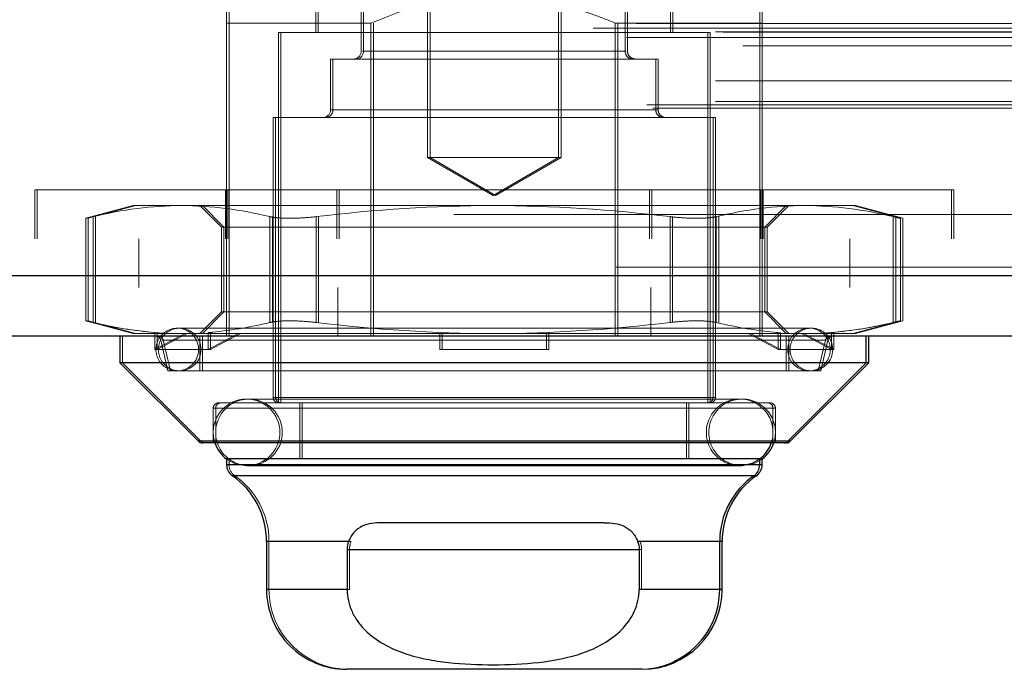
# Model space of a CAD drawing. Header units: inches. Extents: x 0.2 to 10.8, y 0.2 to 8.2.
# Tile 128 of 176: x 4.3189 to 4.3916, y 6.6413 to 6.6893. Entities that reach past the tile are written whole.
import ezdxf

# ---------------------------------------------------------------- set-up
doc = ezdxf.new("R2010")
doc.units = ezdxf.units.IN
doc.header["$MEASUREMENT"] = 0
doc.linetypes.add('HIDDEN', pattern=[0.07500000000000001, 0.05, -0.025])

msp = doc.modelspace()

# ---------------------------------------------------------------- linework, layer by layer
at = {"color": 7, "linetype": 'HIDDEN', "lineweight": 18}
for p, q in [((4.349034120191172, 6.707567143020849), (4.349034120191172, 6.679107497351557)), ((4.349214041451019, 6.707567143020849), (4.349214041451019, 6.679107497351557)), ((4.35871325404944, 6.679107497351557), (4.35871325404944, 6.707567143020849)), ((4.358893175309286, 6.679107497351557), (4.358893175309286, 6.707567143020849)), ((4.344129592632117, 6.70134962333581), (4.344129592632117, 6.686979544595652)), ((4.344309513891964, 6.70134962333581), (4.344309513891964, 6.686979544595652)), ((4.363617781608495, 6.686979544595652), (4.363617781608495, 6.70134962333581)), ((4.363797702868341, 6.686979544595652), (4.363797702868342, 6.70134962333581)), ((4.340783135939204, 6.692294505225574), (4.340783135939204, 6.688357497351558)), ((4.34096305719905, 6.692294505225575), (4.34096305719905, 6.688357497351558)), ((4.366964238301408, 6.688357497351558), (4.366964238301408, 6.692294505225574)), ((4.367144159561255, 6.688357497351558), (4.367144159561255, 6.692294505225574)), ((3.161268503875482, 6.688668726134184), (4.898375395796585, 6.688668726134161)), ((3.164449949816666, 6.68901931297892), (4.895193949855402, 6.689019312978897)), ((3.170300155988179, 6.688389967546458), (4.889343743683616, 6.688389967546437)), ((3.170851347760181, 6.688385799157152), (4.888792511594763, 6.688385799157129)), ((4.334188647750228, 6.689046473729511), (4.334188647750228, 6.669516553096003)), ((4.344852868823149, 6.689046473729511), (4.334188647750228, 6.689046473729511)), ((4.334368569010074, 6.689046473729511), (4.334368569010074, 6.665916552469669)), ((4.344852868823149, 6.689046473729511), (4.344852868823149, 6.665916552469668)), ((4.345032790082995, 6.689046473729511), (4.345032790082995, 6.665916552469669)), ((4.362894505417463, 6.689046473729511), (4.362894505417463, 6.665916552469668)), ((4.373558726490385, 6.689046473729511), (4.362894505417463, 6.689046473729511)), ((4.36307442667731, 6.689046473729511), (4.36307442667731, 6.665916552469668)), ((4.373558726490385, 6.689046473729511), (4.373558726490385, 6.665916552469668)), ((4.373738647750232, 6.689046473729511), (4.373558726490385, 6.689046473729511)), ((4.373738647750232, 6.689046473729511), (4.373738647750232, 6.669516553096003)), ((3.1637127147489, 6.687967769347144), (4.895954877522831, 6.687967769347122)), ((4.36972014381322, 6.688357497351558), (4.338027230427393, 6.688357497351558)), ((4.338027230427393, 6.688357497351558), (4.338027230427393, 6.660995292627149)), ((4.338207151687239, 6.688357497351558), (4.338207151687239, 6.660995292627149)), ((4.369900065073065, 6.688357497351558), (4.36972014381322, 6.688357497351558)), ((4.36972014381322, 6.660995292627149), (4.36972014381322, 6.688357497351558)), ((4.369900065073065, 6.660995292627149), (4.369900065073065, 6.688357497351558)), ((3.172319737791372, 6.687354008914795), (4.887324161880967, 6.687354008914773)), ((4.363617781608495, 6.686979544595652), (4.344220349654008, 6.686979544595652)), ((4.344309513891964, 6.686979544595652), (4.363706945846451, 6.686979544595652)), ((4.365881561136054, 6.686388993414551), (4.341865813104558, 6.686388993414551)), ((4.341865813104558, 6.686388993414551), (4.341865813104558, 6.682648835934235)), ((4.342045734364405, 6.686388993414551), (4.342045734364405, 6.682648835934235)), ((4.3660614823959, 6.686388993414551), (4.365881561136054, 6.686388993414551)), ((4.365881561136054, 6.682648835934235), (4.365881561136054, 6.686388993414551)), ((4.3660614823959, 6.682648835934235), (4.3660614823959, 6.686388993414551)), ((3.170300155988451, 6.684769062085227), (4.889343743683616, 6.684769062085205)), ((3.165231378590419, 6.68300915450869), (4.894412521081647, 6.683009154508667)), ((3.165669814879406, 6.682749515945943), (4.893974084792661, 6.682749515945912)), ((3.170300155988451, 6.683249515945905), (4.889343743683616, 6.683249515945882)), ((3.170300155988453, 6.683249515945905), (4.889343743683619, 6.683249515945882)), ((4.365881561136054, 6.682648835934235), (4.341865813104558, 6.682648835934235)), ((4.342045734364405, 6.682648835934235), (4.3660614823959, 6.682648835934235)), ((4.370113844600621, 6.682058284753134), (4.337633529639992, 6.682058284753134)), ((4.337633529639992, 6.682058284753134), (4.337633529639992, 6.66138899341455)), ((4.337813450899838, 6.682058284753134), (4.337813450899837, 6.66138899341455)), ((4.370293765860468, 6.682058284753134), (4.370113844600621, 6.682058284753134)), ((4.370113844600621, 6.66138899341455), (4.370113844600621, 6.682058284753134)), ((4.370293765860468, 6.66138899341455), (4.370293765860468, 6.682058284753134)), ((4.35871325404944, 6.679107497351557), (4.349034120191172, 6.679107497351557)), ((4.349034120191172, 6.679107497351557), (4.353873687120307, 6.67631337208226)), ((4.349214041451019, 6.679107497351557), (4.354053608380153, 6.67631337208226)), ((4.353873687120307, 6.67631337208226), (4.35871325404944, 6.679107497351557)), ((4.354053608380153, 6.67631337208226), (4.358893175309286, 6.679107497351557)), ((4.358893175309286, 6.679107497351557), (4.35871325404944, 6.679107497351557)), ((4.320023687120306, 6.676716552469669), (4.387723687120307, 6.676716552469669)), ((4.320023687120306, 6.676716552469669), (4.320023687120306, 6.673116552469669)), ((4.320203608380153, 6.676716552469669), (4.320203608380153, 6.673116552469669)), ((4.334098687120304, 6.676716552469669), (4.334098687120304, 6.673116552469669)), ((4.334278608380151, 6.676716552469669), (4.33427860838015, 6.673116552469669)), ((4.342323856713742, 6.676716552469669), (4.342323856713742, 6.673116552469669)), ((4.342503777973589, 6.676716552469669), (4.342503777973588, 6.673116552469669)), ((4.36542351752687, 6.676716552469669), (4.36542351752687, 6.673116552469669)), ((4.365603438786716, 6.676716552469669), (4.365603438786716, 6.673116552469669)), ((4.373648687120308, 6.676716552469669), (4.373648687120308, 6.673116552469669)), ((4.373828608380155, 6.676716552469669), (4.373828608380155, 6.673116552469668)), ((4.387723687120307, 6.676716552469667), (4.387903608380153, 6.676716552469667)), ((4.387723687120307, 6.673116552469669), (4.387723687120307, 6.676716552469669)), ((4.387903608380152, 6.673116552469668), (4.387903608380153, 6.676716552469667)), ((4.3272988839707, 6.675562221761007), (4.323796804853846, 6.674623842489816)), ((4.327478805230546, 6.675562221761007), (4.323976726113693, 6.674623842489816)), ((4.330859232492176, 6.675562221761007), (4.3272988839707, 6.675562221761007)), ((4.353873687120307, 6.675562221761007), (4.330859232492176, 6.675562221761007)), ((4.33222014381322, 6.675562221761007), (4.33381856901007, 6.673963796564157)), ((4.332400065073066, 6.675562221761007), (4.333998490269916, 6.673963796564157)), ((4.376888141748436, 6.675562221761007), (4.353873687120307, 6.675562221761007)), ((4.373928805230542, 6.673963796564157), (4.375527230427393, 6.675562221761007)), ((4.374108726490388, 6.673963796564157), (4.375707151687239, 6.675562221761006)), ((4.380448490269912, 6.675562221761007), (4.376888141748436, 6.675562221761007)), ((4.380628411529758, 6.675562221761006), (4.380448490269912, 6.675562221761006)), ((4.383950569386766, 6.674623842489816), (4.380448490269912, 6.675562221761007)), ((4.384130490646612, 6.674623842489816), (4.380628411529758, 6.675562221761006)), ((3.208713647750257, 6.674916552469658), (4.850963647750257, 6.674916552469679)), ((3.208713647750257, 6.674916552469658), (4.850963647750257, 6.674916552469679)), ((4.850963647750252, 6.674916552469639), (3.208713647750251, 6.67491655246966)), ((4.850963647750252, 6.674916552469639), (3.208713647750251, 6.67491655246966)), ((4.323796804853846, 6.674635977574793), (4.323796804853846, 6.667039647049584)), ((4.323976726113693, 6.674635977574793), (4.323976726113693, 6.667039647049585)), ((4.324324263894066, 6.666927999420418), (4.324324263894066, 6.674747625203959)), ((4.324324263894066, 6.666927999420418), (4.324324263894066, 6.674747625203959)), ((4.324504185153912, 6.666927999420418), (4.324504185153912, 6.67474762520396)), ((4.324504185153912, 6.666927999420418), (4.324504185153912, 6.67474762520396)), ((4.337394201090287, 6.666927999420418), (4.337394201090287, 6.674747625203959)), ((4.337394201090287, 6.666927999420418), (4.337394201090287, 6.674747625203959)), ((4.337574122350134, 6.666927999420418), (4.337574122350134, 6.67474762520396)), ((4.337574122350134, 6.666927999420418), (4.337574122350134, 6.67474762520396)), ((4.340803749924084, 6.666927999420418), (4.340803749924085, 6.674747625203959)), ((4.340803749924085, 6.666927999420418), (4.340803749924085, 6.674747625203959)), ((4.34098367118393, 6.666927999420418), (4.34098367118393, 6.67474762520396)), ((4.34098367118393, 6.666927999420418), (4.340983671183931, 6.67474762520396)), ((4.366943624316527, 6.666927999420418), (4.366943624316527, 6.67474762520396)), ((4.366943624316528, 6.666927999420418), (4.366943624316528, 6.674747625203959)), ((4.367123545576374, 6.666927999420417), (4.367123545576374, 6.674747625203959)), ((4.367123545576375, 6.666927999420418), (4.367123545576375, 6.674747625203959)), ((4.370353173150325, 6.666927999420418), (4.370353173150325, 6.674747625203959)), ((4.370353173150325, 6.666927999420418), (4.370353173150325, 6.674747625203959)), ((4.370533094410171, 6.666927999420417), (4.370533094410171, 6.674747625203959)), ((4.370533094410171, 6.666927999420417), (4.370533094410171, 6.674747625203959)), ((4.383423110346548, 6.666927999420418), (4.383423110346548, 6.674747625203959)), ((4.383423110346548, 6.666927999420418), (4.383423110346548, 6.674747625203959)), ((4.383603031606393, 6.666927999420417), (4.383603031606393, 6.674747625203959)), ((4.383603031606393, 6.666927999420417), (4.383603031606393, 6.674747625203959)), ((4.383950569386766, 6.667039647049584), (4.383950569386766, 6.674635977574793)), ((4.384130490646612, 6.667039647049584), (4.384130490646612, 6.674635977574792)), ((4.336505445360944, 6.673963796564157), (4.33381856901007, 6.673963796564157)), ((4.33381856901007, 6.673963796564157), (4.33381856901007, 6.667711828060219)), ((4.333998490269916, 6.673963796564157), (4.333998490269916, 6.66771182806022)), ((4.373928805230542, 6.673963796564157), (4.336505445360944, 6.673963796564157)), ((4.374108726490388, 6.673963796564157), (4.373928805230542, 6.673963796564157)), ((4.373928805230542, 6.667711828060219), (4.373928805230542, 6.673963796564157)), ((4.374108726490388, 6.667711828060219), (4.374108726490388, 6.673963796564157)), ((3.208713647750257, 6.673116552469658), (4.850963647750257, 6.673116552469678)), ((4.327713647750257, 6.673116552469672), (4.327713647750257, 6.669516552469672)), ((4.380213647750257, 6.669516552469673), (4.380213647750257, 6.673116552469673)), ((4.896678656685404, 6.671003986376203), (3.16296524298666, 6.671003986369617)), ((3.16296524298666, 6.671003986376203), (4.896678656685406, 6.671003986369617)), ((3.162965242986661, 6.670378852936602), (4.896678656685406, 6.670378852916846)), ((4.894911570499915, 6.669516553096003), (3.164732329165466, 6.669516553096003)), ((4.334188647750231, 6.669516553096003), (4.334188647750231, 6.665916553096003)), ((4.342413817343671, 6.669516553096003), (4.342413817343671, 6.665916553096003)), ((4.365513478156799, 6.669516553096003), (4.365513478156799, 6.665916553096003)), ((4.373738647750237, 6.669516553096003), (4.373738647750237, 6.665916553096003)), ((4.33381856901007, 6.667711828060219), (4.33222014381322, 6.66611340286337)), ((4.333998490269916, 6.66771182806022), (4.332400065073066, 6.66611340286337)), ((4.336505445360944, 6.667711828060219), (4.33381856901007, 6.667711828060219)), ((4.373928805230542, 6.667711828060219), (4.336505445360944, 6.667711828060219)), ((4.374108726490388, 6.667711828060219), (4.373928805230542, 6.667711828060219)), ((4.375527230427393, 6.66611340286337), (4.373928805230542, 6.667711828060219)), ((4.375707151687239, 6.666113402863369), (4.374108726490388, 6.667711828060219)), ((4.323796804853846, 6.66705178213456), (4.3272988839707, 6.666113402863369)), ((4.323976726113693, 6.66705178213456), (4.327478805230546, 6.66611340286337)), ((4.380448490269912, 6.666113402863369), (4.383950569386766, 6.66705178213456)), ((4.380628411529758, 6.666113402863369), (4.384130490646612, 6.66705178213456)), ((4.326494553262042, 6.665916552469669), (4.326494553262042, 6.663948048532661)), ((4.32914468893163, 6.666113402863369), (4.3272988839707, 6.666113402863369)), ((4.328890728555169, 6.664932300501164), (4.328890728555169, 6.666191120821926)), ((4.328890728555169, 6.666191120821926), (4.32914468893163, 6.666113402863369)), ((4.331106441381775, 6.666113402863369), (4.328890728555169, 6.664932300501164)), ((4.329070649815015, 6.666191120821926), (4.329324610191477, 6.66611340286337)), ((4.329070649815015, 6.666191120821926), (4.329070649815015, 6.664932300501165)), ((4.329070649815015, 6.664932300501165), (4.331286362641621, 6.66611340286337)), ((4.32914468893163, 6.666113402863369), (4.331106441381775, 6.666113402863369)), ((4.377200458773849, 6.666507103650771), (4.330546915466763, 6.666507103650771)), ((4.331106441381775, 6.666113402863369), (4.333081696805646, 6.666113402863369)), ((4.33222014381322, 6.665916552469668), (4.33222014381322, 6.663357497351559)), ((4.332400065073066, 6.665916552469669), (4.332400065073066, 6.663357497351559)), ((4.332827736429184, 6.666191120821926), (4.333081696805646, 6.666113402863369)), ((4.332827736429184, 6.664932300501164), (4.332827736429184, 6.666191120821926)), ((4.335043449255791, 6.666113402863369), (4.332827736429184, 6.664932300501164)), ((4.333007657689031, 6.666191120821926), (4.333007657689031, 6.664932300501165)), ((4.333007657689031, 6.666191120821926), (4.333261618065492, 6.66611340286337)), ((4.333007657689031, 6.664932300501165), (4.335223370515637, 6.66611340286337)), ((4.353873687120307, 6.666113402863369), (4.333081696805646, 6.666113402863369)), ((4.349936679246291, 6.666191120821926), (4.349936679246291, 6.666113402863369)), ((4.349936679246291, 6.664932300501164), (4.349936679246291, 6.666113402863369)), ((4.350116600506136, 6.666191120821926), (4.350116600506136, 6.664932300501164)), ((4.374665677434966, 6.666113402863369), (4.353873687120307, 6.666113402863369)), ((4.357810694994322, 6.666191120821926), (4.357810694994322, 6.666113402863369)), ((4.357810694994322, 6.664932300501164), (4.357810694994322, 6.666113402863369)), ((4.357990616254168, 6.666191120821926), (4.357990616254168, 6.664932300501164)), ((4.374919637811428, 6.664932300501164), (4.372703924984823, 6.666113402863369)), ((4.372883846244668, 6.666113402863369), (4.375099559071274, 6.664932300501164)), ((4.374919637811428, 6.666191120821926), (4.374665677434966, 6.666113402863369)), ((4.374665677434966, 6.666113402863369), (4.376640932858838, 6.666113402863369)), ((4.375099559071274, 6.666191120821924), (4.374845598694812, 6.666113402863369)), ((4.374919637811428, 6.666191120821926), (4.374919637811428, 6.664932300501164)), ((4.375099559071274, 6.664932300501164), (4.375099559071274, 6.666191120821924)), ((4.375527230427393, 6.663357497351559), (4.375527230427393, 6.665916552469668)), ((4.375707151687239, 6.663357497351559), (4.375707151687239, 6.665916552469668)), ((4.378856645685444, 6.664932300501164), (4.376640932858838, 6.666113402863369)), ((4.378602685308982, 6.666113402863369), (4.376640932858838, 6.666113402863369)), ((4.376820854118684, 6.666113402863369), (4.37903656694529, 6.664932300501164)), ((4.377380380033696, 6.666507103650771), (4.377200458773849, 6.666507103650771)), ((4.378856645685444, 6.666191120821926), (4.378602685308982, 6.666113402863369)), ((4.380448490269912, 6.666113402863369), (4.378602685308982, 6.666113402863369)), ((4.37903656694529, 6.666191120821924), (4.378782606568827, 6.666113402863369)), ((4.378856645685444, 6.666191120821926), (4.378856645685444, 6.664932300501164)), ((4.37903656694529, 6.664932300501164), (4.37903656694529, 6.666191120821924)), ((4.380628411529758, 6.666113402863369), (4.380448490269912, 6.666113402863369)), ((4.329337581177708, 6.665611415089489), (4.32985793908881, 6.663357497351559)), ((4.378409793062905, 6.665611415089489), (4.329425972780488, 6.665611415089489)), ((4.329517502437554, 6.665611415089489), (4.378501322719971, 6.665611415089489)), ((4.329517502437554, 6.665611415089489), (4.330037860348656, 6.663357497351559)), ((4.377889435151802, 6.663357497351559), (4.378409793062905, 6.665611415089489)), ((4.378069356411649, 6.663357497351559), (4.378589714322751, 6.665611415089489)), ((4.332827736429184, 6.664932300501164), (4.328890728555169, 6.664932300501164)), ((4.333007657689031, 6.664932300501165), (4.332827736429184, 6.664932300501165)), ((4.357810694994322, 6.664932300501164), (4.349936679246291, 6.664932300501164)), ((4.357810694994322, 6.664932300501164), (4.357990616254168, 6.664932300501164)), ((4.374919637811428, 6.664932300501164), (4.378856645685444, 6.664932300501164)), ((4.378856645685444, 6.664932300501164), (4.37903656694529, 6.664932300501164)), ((4.326494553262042, 6.663948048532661), (4.332284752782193, 6.658157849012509)), ((4.377889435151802, 6.663357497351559), (4.32985793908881, 6.663357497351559)), ((4.378069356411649, 6.663357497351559), (4.377889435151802, 6.663357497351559)), ((4.374149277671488, 6.660995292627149), (4.333598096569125, 6.660995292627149)), ((4.37208234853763, 6.661272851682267), (4.335665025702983, 6.661272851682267)), ((4.370113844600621, 6.66138899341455), (4.337633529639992, 6.66138899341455)), ((4.337813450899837, 6.66138899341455), (4.370293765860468, 6.66138899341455)), ((4.339602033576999, 6.660995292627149), (4.339602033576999, 6.656861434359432)), ((4.339781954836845, 6.660995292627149), (4.339781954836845, 6.656861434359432)), ((4.368145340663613, 6.656861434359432), (4.368145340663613, 6.660995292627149)), ((4.368325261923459, 6.656861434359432), (4.368325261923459, 6.660995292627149)), ((4.372262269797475, 6.661272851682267), (4.37208234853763, 6.661272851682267)), ((4.37432919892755, 6.660995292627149), (4.374149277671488, 6.660995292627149)), ((4.374542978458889, 6.660601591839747), (4.333204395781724, 6.660601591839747)), ((4.333204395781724, 6.660601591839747), (4.333204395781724, 6.658042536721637)), ((4.33338431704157, 6.660601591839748), (4.374722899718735, 6.660601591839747)), ((4.33338431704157, 6.660601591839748), (4.33338431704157, 6.658042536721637)), ((4.374542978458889, 6.658042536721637), (4.374542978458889, 6.660601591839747)), ((4.374722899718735, 6.658042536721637), (4.374722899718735, 6.660601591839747)), ((4.332104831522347, 6.658157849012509), (4.375642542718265, 6.658157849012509)), ((4.332284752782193, 6.658157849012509), (4.37582246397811, 6.658157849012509)), ((4.375642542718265, 6.658157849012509), (4.332284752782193, 6.658157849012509)), ((4.334188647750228, 6.656861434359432), (4.334188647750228, 6.656843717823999)), ((4.334188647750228, 6.65641710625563), (4.373558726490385, 6.65641710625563)), ((4.334368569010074, 6.656861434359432), (4.334368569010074, 6.65641710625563)), ((4.334368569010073, 6.65641710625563), (4.373738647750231, 6.65641710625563)), ((4.373558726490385, 6.65641710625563), (4.334368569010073, 6.65641710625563)), ((4.373558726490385, 6.656843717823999), (4.373558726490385, 6.656861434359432)), ((4.373738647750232, 6.656843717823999), (4.373738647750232, 6.656861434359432)), ((4.335665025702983, 6.656351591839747), (4.37208234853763, 6.656351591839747)), ((4.37208234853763, 6.656351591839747), (4.372262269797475, 6.656351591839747)), ((4.334610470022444, 6.655609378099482), (4.373136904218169, 6.655609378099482)), ((4.334790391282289, 6.655609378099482), (4.373316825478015, 6.655609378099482)), ((4.373136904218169, 6.655609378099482), (4.334790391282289, 6.655609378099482)), ((4.33714140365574, 6.650763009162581), (4.343201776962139, 6.650763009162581)), ((4.343381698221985, 6.650763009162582), (4.337321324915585, 6.650763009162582)), ((4.337321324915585, 6.650763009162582), (4.337321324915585, 6.647215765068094)), ((4.364545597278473, 6.650763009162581), (4.370605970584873, 6.650763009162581)), ((4.364725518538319, 6.650763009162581), (4.37078589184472, 6.650763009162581)), ((4.370605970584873, 6.650763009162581), (4.36472551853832, 6.650763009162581)), ((4.343091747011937, 6.650168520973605), (4.364655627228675, 6.650168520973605)), ((4.364835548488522, 6.650168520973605), (4.343271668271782, 6.650168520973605)), ((4.343271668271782, 6.650168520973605), (4.343271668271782, 6.647215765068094)), ((4.364835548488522, 6.650168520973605), (4.343271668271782, 6.650168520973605)), ((4.364835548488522, 6.650168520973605), (4.364835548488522, 6.647215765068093)), ((4.33714140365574, 6.647215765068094), (4.343091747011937, 6.647215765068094)), ((4.343271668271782, 6.647215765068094), (4.337321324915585, 6.647215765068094)), ((4.364655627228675, 6.647215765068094), (4.370605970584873, 6.647215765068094)), ((4.364835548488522, 6.647215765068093), (4.370785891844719, 6.647215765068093)), ((4.370605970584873, 6.647215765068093), (4.364835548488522, 6.647215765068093))]:
    msp.add_line(p, q, dxfattribs=at)
at = {"color": 7, "linetype": 'Continuous', "lineweight": 25}
for p, q in [((4.896678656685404, 6.670378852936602), (3.16296524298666, 6.670378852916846)), ((4.894911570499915, 6.665916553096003), (3.164732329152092, 6.665916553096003)), ((4.326314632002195, 6.665916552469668), (4.326314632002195, 6.66394804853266)), ((4.381432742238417, 6.66394804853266), (4.381432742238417, 6.665916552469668)), ((4.381612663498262, 6.66394804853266), (4.381612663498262, 6.665916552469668)), ((4.326314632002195, 6.66394804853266), (4.332104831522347, 6.658157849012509)), ((4.381432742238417, 6.66394804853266), (4.326314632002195, 6.66394804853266)), ((4.375642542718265, 6.658157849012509), (4.381432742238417, 6.66394804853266)), ((4.37582246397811, 6.658157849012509), (4.381612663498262, 6.66394804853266)), ((4.381612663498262, 6.66394804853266), (4.381432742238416, 6.66394804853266)), ((4.375642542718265, 6.658157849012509), (4.332104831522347, 6.658157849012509)), ((4.375364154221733, 6.658042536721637), (4.332383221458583, 6.658042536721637)), ((4.375544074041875, 6.658042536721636), (4.375364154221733, 6.658042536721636)), ((4.37582246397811, 6.658157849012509), (4.375642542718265, 6.658157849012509)), ((4.373558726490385, 6.656861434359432), (4.334188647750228, 6.656861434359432)), ((4.334188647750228, 6.656843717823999), (4.334188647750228, 6.65641710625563)), ((4.373558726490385, 6.65641710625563), (4.334188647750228, 6.65641710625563)), ((4.373558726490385, 6.65641710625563), (4.373558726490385, 6.656843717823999)), ((4.373738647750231, 6.65641710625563), (4.373558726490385, 6.65641710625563)), ((4.373738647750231, 6.656861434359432), (4.373582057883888, 6.656861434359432)), ((4.373738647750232, 6.65641710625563), (4.373738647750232, 6.656843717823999)), ((4.373136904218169, 6.655609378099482), (4.334610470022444, 6.655609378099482)), ((4.373316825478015, 6.655609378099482), (4.373136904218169, 6.655609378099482)), ((4.362086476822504, 6.652137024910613), (4.345660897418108, 6.652137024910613)), ((4.337141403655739, 6.650763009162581), (4.337141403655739, 6.647215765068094)), ((4.343201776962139, 6.650763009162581), (4.33714140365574, 6.650763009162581)), ((4.370605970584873, 6.650763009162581), (4.364545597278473, 6.650763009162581)), ((4.370605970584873, 6.647215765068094), (4.370605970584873, 6.650763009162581)), ((4.37078589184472, 6.650763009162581), (4.370605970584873, 6.650763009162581)), ((4.37078589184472, 6.647215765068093), (4.37078589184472, 6.650763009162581)), ((4.343091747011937, 6.650168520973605), (4.364655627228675, 6.650168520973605)), ((4.343091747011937, 6.650168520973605), (4.343091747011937, 6.647215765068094)), ((4.364655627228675, 6.650168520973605), (4.364655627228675, 6.647215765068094)), ((4.343091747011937, 6.647215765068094), (4.33714140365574, 6.647215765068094)), ((4.370605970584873, 6.647215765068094), (4.364655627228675, 6.647215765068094)), ((4.370785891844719, 6.647215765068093), (4.370605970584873, 6.647215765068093)), ((4.364700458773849, 6.64131025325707), (4.343046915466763, 6.64131025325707)), ((4.364880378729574, 6.64131025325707), (4.364700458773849, 6.64131025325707))]:
    msp.add_line(p, q, dxfattribs=at)
at = {"color": 7, "linetype": 'HIDDEN', "lineweight": 18, "flags": 128}
for points in [[(4.334188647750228, 6.656843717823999), (4.334723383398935, 6.65653889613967), (4.335665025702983, 6.656351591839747)], [(4.37208234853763, 6.656351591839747), (4.373023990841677, 6.65653889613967), (4.373582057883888, 6.656861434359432)], [(4.372262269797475, 6.656351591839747), (4.373203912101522, 6.65653889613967), (4.373738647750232, 6.656843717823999)]]:
    msp.add_lwpolyline(points, dxfattribs=at)
at = {"color": 7, "linetype": 'HIDDEN', "lineweight": 18}
for centre, radius, start, end in [((4.343539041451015, 6.686979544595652), 0.0005905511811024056, 270.0000000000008, 0), ((4.343718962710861, 6.686979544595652), 0.0005905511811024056, 270.0000000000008, 0), ((4.364208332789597, 6.686979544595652), 0.0005905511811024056, 180, 270.0000000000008), ((4.364388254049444, 6.686979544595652), 0.0005905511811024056, 180, 270.0000000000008), ((4.341275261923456, 6.682648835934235), 0.0005905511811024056, 270.0000000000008, 0), ((4.341455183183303, 6.682648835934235), 0.0005905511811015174, 269.9999999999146, 0), ((4.366472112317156, 6.682648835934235), 0.0005905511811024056, 180, 270.0000000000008), ((4.366652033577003, 6.682648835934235), 0.0005905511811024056, 180, 270.0000000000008), ((4.328953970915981, 6.665522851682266), 0.000393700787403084, 13.00000000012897, 89.99999999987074), ((4.330546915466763, 6.664932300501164), 0.001574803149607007, 90, 270.0000000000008), ((4.329133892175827, 6.665522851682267), 0.0003937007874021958, 13.00000000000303, 89.99999999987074), ((4.330726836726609, 6.664932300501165), 0.001574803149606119, 90, 270.0000000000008), ((4.330546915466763, 6.664932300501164), 0.001574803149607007, 270.0000000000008, 90), ((4.330726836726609, 6.664932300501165), 0.001574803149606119, 270.0000000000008, 90), ((4.377200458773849, 6.664932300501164), 0.001574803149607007, 90, 270.0000000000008), ((4.377380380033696, 6.664932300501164), 0.001574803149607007, 90, 270.0000000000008), ((4.377200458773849, 6.664932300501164), 0.001574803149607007, 270.0000000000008, 90), ((4.377380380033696, 6.664932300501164), 0.001574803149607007, 270.0000000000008, 90), ((4.378793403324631, 6.665522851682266), 0.000393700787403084, 90, 166.9999999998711), ((4.378973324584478, 6.665522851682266), 0.0003937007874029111, 90, 166.9999999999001), ((4.335665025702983, 6.658812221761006), 0.002460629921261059, 90, 198.2280527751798), ((4.333598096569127, 6.660601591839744), 0.0003937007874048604, 90.00000000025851, 179.9999999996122), ((4.33584494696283, 6.658812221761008), 0.002460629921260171, 90, 270.0000000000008), ((4.333778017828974, 6.660601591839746), 0.0003937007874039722, 90.00000000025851, 179.9999999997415), ((4.335665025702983, 6.658812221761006), 0.002460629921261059, 270.0000000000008, 90), ((4.33584494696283, 6.658812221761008), 0.002460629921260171, 270.0000000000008, 90), ((4.338027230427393, 6.66138899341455), 0.0003937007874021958, 180, 270.0000000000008), ((4.338207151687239, 6.66138899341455), 0.0003937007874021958, 180, 270.0000000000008), ((4.37208234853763, 6.658812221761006), 0.002460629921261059, 90, 270.0000000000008), ((4.36972014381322, 6.66138899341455), 0.0003937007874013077, 270.0000000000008, 0), ((4.372262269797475, 6.658812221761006), 0.002460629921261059, 90, 270.0000000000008), ((4.369900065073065, 6.66138899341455), 0.0003937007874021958, 270.0000000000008, 0), ((4.37208234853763, 6.658812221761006), 0.002460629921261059, 341.7719472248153, 90), ((4.372262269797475, 6.658812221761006), 0.002460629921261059, 341.7719472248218, 90), ((4.374149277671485, 6.660601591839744), 0.0003937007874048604, 3.877732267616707e-10, 89.99999999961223), ((4.374329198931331, 6.660601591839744), 0.0003937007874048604, 3.877732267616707e-10, 89.99999999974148), ((4.332563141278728, 6.658436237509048), 0.0003937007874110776, 225.0000000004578, 269.999999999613), ((4.335352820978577, 6.65641710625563), 0.0009842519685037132, 180, 235.1500954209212), ((4.331415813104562, 6.650763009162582), 0.00590551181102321, 0, 55.1500954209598), ((4.343226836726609, 6.647215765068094), 0.005905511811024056, 180, 269.9999999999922)]:
    msp.add_arc(centre, radius, start, end, dxfattribs=at)
at = {"color": 7, "linetype": 'Continuous', "lineweight": 25}
for centre, radius, start, end in [((4.332383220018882, 6.658436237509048), 0.0003937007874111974, 225.0000000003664, 269.999999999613), ((4.335665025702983, 6.658812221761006), 0.002460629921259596, 198.2280527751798, 233.1301023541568), ((4.37208234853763, 6.658812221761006), 0.002460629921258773, 307.5520488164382, 341.7719472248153), ((4.372262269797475, 6.658812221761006), 0.002460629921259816, 306.8698976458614, 341.7719472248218), ((4.37536415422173, 6.658436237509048), 0.0003937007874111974, 270.0000000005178, 314.9999999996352), ((4.375544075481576, 6.658436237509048), 0.0003937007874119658, 270.0000000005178, 314.9999999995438), ((4.335172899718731, 6.65641710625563), 0.000984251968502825, 180, 235.1500954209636), ((4.372574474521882, 6.65641710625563), 0.0009842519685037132, 304.8499045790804, 0), ((4.372754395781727, 6.65641710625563), 0.0009842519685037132, 304.8499045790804, 0), ((4.331235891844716, 6.650763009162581), 0.005905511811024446, 0, 55.15009542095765), ((4.376511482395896, 6.650763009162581), 0.005905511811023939, 124.8499045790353, 180), ((4.376691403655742, 6.650763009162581), 0.005905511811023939, 124.8499045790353, 180), ((4.343046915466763, 6.647215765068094), 0.005905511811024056, 180, 270.0000000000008), ((4.364700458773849, 6.647215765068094), 0.005905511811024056, 270.0000000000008, 0), ((4.364880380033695, 6.647215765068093), 0.005905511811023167, 270.0000000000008, 0)]:
    msp.add_arc(centre, radius, start, end, dxfattribs=at)
at = {"color": 7, "linetype": 'HIDDEN', "lineweight": 18}
for points, knots in [([(4.334188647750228, 6.690959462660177), (4.334188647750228, 6.690926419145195), (4.334188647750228, 6.690852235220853), (4.334188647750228, 6.690000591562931), (4.334188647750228, 6.689270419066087), (4.334188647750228, 6.689046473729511)], [0, 0, 0, 0, 0.3576770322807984, 0.8029982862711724, 1, 1, 1, 1]), ([(4.334368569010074, 6.689046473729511), (4.334368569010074, 6.689528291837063), (4.334368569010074, 6.690506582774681), (4.334368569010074, 6.691108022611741), (4.334368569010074, 6.690976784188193), (4.334368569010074, 6.690959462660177)], [0, 0, 0, 0, 0.4572276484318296, 0.9283620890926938, 0.9999999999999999, 0.9999999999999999, 0.9999999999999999, 0.9999999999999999]), ([(4.344852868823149, 6.689046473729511), (4.346172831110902, 6.689581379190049), (4.348064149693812, 6.690347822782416), (4.350081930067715, 6.690578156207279), (4.350691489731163, 6.690647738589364)], [0, 0, 0, 0, 0.6979058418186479, 1, 1, 1, 1]), ([(4.357532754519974, 6.690647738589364), (4.358764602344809, 6.690377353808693), (4.360594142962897, 6.689975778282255), (4.362328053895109, 6.689275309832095), (4.362894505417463, 6.689046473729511)], [0, 0, 0, 0, 0.6733099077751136, 1, 1, 1, 1]), ([(4.373558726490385, 6.690959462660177), (4.373558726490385, 6.690926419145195), (4.373558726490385, 6.690852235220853), (4.373558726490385, 6.690000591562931), (4.373558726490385, 6.689270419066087), (4.373558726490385, 6.689046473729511)], [0, 0, 0, 0, 0.3576770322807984, 0.8029982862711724, 1, 1, 1, 1]), ([(4.373738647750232, 6.689046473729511), (4.373738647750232, 6.689528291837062), (4.373738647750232, 6.69050658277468), (4.373738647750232, 6.691108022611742), (4.373738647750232, 6.690976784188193), (4.373738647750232, 6.690959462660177)], [0, 0, 0, 0, 0.457227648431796, 0.9283620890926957, 1, 1, 1, 1]), ([(4.324324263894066, 6.674747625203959), (4.324151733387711, 6.674706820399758), (4.32402110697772, 6.674676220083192), (4.323842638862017, 6.674634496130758), (4.323796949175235, 6.67462387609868), (4.323796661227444, 6.674623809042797), (4.323842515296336, 6.674634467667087), (4.324019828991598, 6.674675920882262), (4.324151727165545, 6.674706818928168), (4.324324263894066, 6.674747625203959)], [0, 0, 0, 0, 0.25, 0.25, 0.5, 0.5, 0.75, 0.75, 1, 1, 1, 1]), ([(4.340803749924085, 6.674747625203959), (4.340458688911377, 6.674706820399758), (4.34012018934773, 6.674676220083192), (4.339456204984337, 6.674634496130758), (4.339133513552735, 6.67462387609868), (4.338539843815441, 6.674623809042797), (4.338261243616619, 6.674634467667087), (4.337777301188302, 6.674675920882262), (4.337566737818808, 6.674706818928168), (4.337394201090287, 6.674747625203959)], [0, 0, 0, 0, 0.25, 0.25, 0.5, 0.5, 0.75, 0.75, 1, 1, 1, 1]), ([(4.370353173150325, 6.67474762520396), (4.370180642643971, 6.674706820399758), (4.369972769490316, 6.674676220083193), (4.369487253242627, 6.674634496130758), (4.369210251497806, 6.674623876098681), (4.368616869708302, 6.674623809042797), (4.368292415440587, 6.674634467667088), (4.36763115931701, 6.674675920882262), (4.367288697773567, 6.674706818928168), (4.366943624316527, 6.67474762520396)], [0, 0, 0, 0, 0.25, 0.25, 0.5, 0.5, 0.75, 0.75, 1, 1, 1, 1]), ([(4.383898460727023, 6.67463598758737), (4.383911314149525, 6.67463299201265), (4.383955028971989, 6.674622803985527), (4.383702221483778, 6.674681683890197), (4.383460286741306, 6.674738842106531), (4.383423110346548, 6.674747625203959)], [0, 0, 0, 0, 0.2606228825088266, 0.8863851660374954, 1, 1, 1, 1]), ([(4.32384891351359, 6.667039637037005), (4.323836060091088, 6.667042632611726), (4.323792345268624, 6.667052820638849), (4.324045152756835, 6.66699394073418), (4.324287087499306, 6.666936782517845), (4.324324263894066, 6.666927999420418)], [0, 0, 0, 0, 0.2606228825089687, 0.8863851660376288, 1, 1, 1, 1]), ([(4.337394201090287, 6.666927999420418), (4.337566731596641, 6.666968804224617), (4.337774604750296, 6.666999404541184), (4.338260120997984, 6.667041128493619), (4.338537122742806, 6.667051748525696), (4.339130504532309, 6.667051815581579), (4.339454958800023, 6.667041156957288), (4.340116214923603, 6.666999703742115), (4.340458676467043, 6.666968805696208), (4.340803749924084, 6.666927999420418)], [0, 0, 0, 0, 0.25, 0.25, 0.5, 0.5, 0.75, 0.75, 1, 1, 1, 1]), ([(4.366943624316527, 6.666927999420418), (4.367288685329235, 6.666968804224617), (4.367627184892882, 6.666999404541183), (4.368291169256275, 6.667041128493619), (4.368613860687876, 6.667051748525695), (4.369207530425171, 6.667051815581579), (4.369486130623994, 6.667041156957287), (4.36997007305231, 6.666999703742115), (4.370180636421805, 6.666968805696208), (4.370353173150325, 6.666927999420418)], [0, 0, 0, 0, 0.25, 0.25, 0.5, 0.5, 0.75, 0.75, 1, 1, 1, 1]), ([(4.383423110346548, 6.666927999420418), (4.38361803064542, 6.666973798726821), (4.383927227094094, 6.667046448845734), (4.383906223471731, 6.667041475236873), (4.383898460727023, 6.667039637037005)], [0, 0, 0, 0, 0.6304092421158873, 1, 1, 1, 1])]:
    msp.add_open_spline(points, degree=3, knots=knots, dxfattribs=at)
for points in [[(4.330859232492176, 6.675562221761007), (4.328672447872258, 6.675562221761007), (4.32649504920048, 6.675261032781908), (4.324324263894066, 6.674747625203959)], [(4.337394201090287, 6.674747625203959), (4.335223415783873, 6.675261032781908), (4.333046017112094, 6.675562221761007), (4.330859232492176, 6.675562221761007)], [(4.353873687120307, 6.675562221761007), (4.349500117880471, 6.675562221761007), (4.345145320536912, 6.675261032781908), (4.340803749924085, 6.674747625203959)], [(4.366943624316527, 6.67474762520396), (4.3626020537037, 6.675261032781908), (4.358247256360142, 6.675562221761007), (4.353873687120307, 6.675562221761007)], [(4.376888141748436, 6.675562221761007), (4.374701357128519, 6.675562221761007), (4.372523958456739, 6.675261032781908), (4.370353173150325, 6.674747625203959)], [(4.383423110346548, 6.674747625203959), (4.381252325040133, 6.675261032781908), (4.379074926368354, 6.675562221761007), (4.376888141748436, 6.675562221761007)], [(4.328890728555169, 6.666191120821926), (4.327363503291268, 6.666311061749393), (4.32584184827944, 6.666569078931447), (4.324324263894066, 6.666927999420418)], [(4.330859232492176, 6.666113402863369), (4.328672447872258, 6.666113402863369), (4.32649504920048, 6.666414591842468), (4.324324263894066, 6.666927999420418)], [(4.337394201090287, 6.666927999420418), (4.335876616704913, 6.666569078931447), (4.334354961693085, 6.666311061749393), (4.332827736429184, 6.666191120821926)], [(4.340803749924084, 6.666927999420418), (4.345145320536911, 6.666414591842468), (4.349500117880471, 6.666113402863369), (4.353873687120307, 6.666113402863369)], [(4.353873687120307, 6.666113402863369), (4.358247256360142, 6.666113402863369), (4.3626020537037, 6.666414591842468), (4.366943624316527, 6.666927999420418)], [(4.370353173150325, 6.666927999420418), (4.3718707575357, 6.666569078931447), (4.373392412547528, 6.666311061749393), (4.374919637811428, 6.666191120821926)], [(4.383423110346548, 6.666927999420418), (4.381252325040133, 6.666414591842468), (4.379074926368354, 6.666113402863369), (4.376888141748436, 6.666113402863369)], [(4.378856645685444, 6.666191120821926), (4.380383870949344, 6.666311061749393), (4.381905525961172, 6.666569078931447), (4.383423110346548, 6.666927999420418)], [(4.343271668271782, 6.650168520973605), (4.343271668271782, 6.650375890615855), (4.343310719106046, 6.650577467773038), (4.343381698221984, 6.650763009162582)], [(4.364835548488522, 6.650168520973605), (4.364835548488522, 6.650375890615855), (4.364796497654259, 6.650577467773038), (4.36472551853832, 6.650763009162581)]]:
    msp.add_open_spline(points, degree=3, dxfattribs=at)
at = {"color": 7, "linetype": 'Continuous', "lineweight": 25}
for points, knots in [([(4.345660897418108, 6.652137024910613), (4.345399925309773, 6.652137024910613), (4.345147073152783, 6.652121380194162), (4.344660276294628, 6.652042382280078), (4.344423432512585, 6.651978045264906), (4.343987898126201, 6.65177618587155), (4.343786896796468, 6.651636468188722), (4.34344644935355, 6.651266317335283), (4.343305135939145, 6.651033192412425), (4.343201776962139, 6.650763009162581)], [0, 0, 0, 0, 0.25, 0.25, 0.5, 0.5, 0.75, 0.75, 1, 1, 1, 1]), ([(4.362086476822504, 6.652137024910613), (4.362347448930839, 6.652137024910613), (4.36260030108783, 6.652121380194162), (4.363087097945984, 6.652042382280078), (4.363323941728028, 6.651978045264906), (4.363759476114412, 6.65177618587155), (4.363960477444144, 6.651636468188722), (4.364300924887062, 6.651266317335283), (4.364442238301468, 6.651033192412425), (4.364545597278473, 6.650763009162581)], [0, 0, 0, 0, 0.25, 0.25, 0.5, 0.5, 0.75, 0.75, 1, 1, 1, 1]), ([(4.343091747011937, 6.647215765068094), (4.343091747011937, 6.646930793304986), (4.343123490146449, 6.646651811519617), (4.343245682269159, 6.646104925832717), (4.343337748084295, 6.645834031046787), (4.343572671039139, 6.645320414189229), (4.343714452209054, 6.64507793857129), (4.344041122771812, 6.644618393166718), (4.3442269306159, 6.644401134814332), (4.344822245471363, 6.64380509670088), (4.345279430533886, 6.643469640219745), (4.34625668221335, 6.642908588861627), (4.346769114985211, 6.642685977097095), (4.347826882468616, 6.642320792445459), (4.348375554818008, 6.642178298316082), (4.349471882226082, 6.641956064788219), (4.350022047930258, 6.641875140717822), (4.351676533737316, 6.641692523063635), (4.35278459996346, 6.641647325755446), (4.355006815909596, 6.641648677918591), (4.356125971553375, 6.641695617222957), (4.358343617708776, 6.641946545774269), (4.359451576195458, 6.64215317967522), (4.361023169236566, 6.642704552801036), (4.361536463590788, 6.642930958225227), (4.362504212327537, 6.643494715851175), (4.362953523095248, 6.64382831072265), (4.363742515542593, 6.644629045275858), (4.36406601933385, 6.645078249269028), (4.364414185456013, 6.645846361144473), (4.364504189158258, 6.646113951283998), (4.364624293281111, 6.646655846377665), (4.364655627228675, 6.646932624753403), (4.364655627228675, 6.647215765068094)], [0, 0, 0, 0, 0.03125000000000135, 0.03125000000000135, 0.06250000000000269, 0.06250000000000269, 0.09375000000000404, 0.09375000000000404, 0.1250000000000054, 0.1250000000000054, 0.1875000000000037, 0.1875000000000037, 0.2500000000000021, 0.2500000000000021, 0.3125000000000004, 0.3125000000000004, 0.3749999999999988, 0.3749999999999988, 0.4999999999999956, 0.4999999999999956, 0.6249999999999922, 0.6249999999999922, 0.749999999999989, 0.749999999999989, 0.8124999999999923, 0.8124999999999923, 0.8749999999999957, 0.8749999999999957, 0.9374999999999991, 0.9374999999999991, 0.9687499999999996, 0.9687499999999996, 1, 1, 1, 1])]:
    msp.add_open_spline(points, degree=3, knots=knots, dxfattribs=at)
for points in [[(4.343201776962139, 6.650763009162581), (4.343130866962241, 6.650577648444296), (4.343091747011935, 6.650375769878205), (4.343091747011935, 6.650168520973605)], [(4.364545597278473, 6.650763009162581), (4.364616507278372, 6.650577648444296), (4.364655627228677, 6.650375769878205), (4.364655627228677, 6.650168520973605)]]:
    msp.add_open_spline(points, degree=3, dxfattribs=at)

doc.saveas('drawing.dxf')
